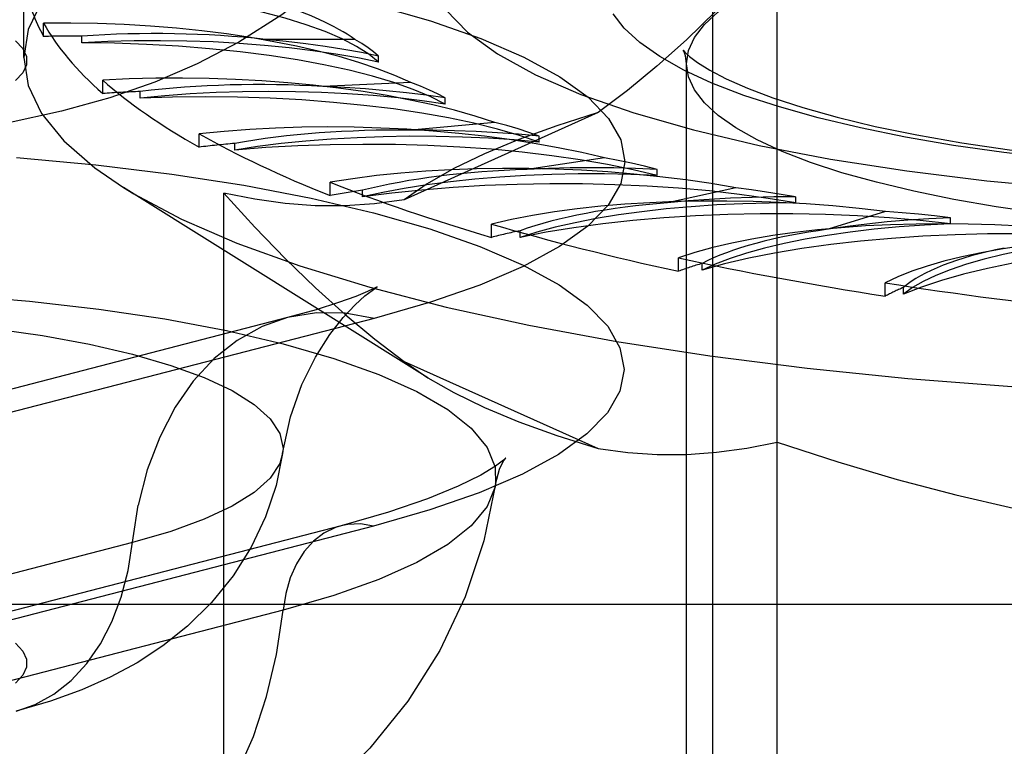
# Model space of a CAD drawing. Header units: inches. Extents: x 0 to 262, y 0 to 169.
# Tile 160 of 256: x 46.057 to 46.534, y 123.037 to 123.388. Entities that reach past the tile are written whole.
import ezdxf

# ---------------------------------------------------------------- set-up
doc = ezdxf.new("R2010")
doc.units = ezdxf.units.IN
doc.header["$LTSCALE"] = 14.384615
doc.header["$MEASUREMENT"] = 0
doc.linetypes.add('HIDDEN', pattern=[0.2, 0.1, -0.1])
doc.layers.add('DEFAULT_2', color=8, linetype='HIDDEN')

msp = doc.modelspace()

# ---------------------------------------------------------------- linework, layer by layer
at = {"layer": 'DEFAULT_2', "color": 8, "linetype": 'HIDDEN'}
for p, q in [((46.39267, 122.5041), (46.39267, 123.61588)), ((46.42384, 122.79153), (46.42384, 123.42389)), ((46.05941, 123.36984), (46.05941, 123.40854)), ((46.06903, 123.38008), (46.06903, 123.38651)), ((46.08749, 123.37702), (46.08749, 123.38024)), ((46.21962, 123.37866), (46.17643, 123.37866)), ((46.23096, 123.36759), (46.23096, 123.37052)), ((46.37992, 122.91414), (46.37992, 123.36688)), ((46.0976, 123.35248), (46.0976, 123.35891)), ((46.24667, 123.35785), (46.20414, 123.35591)), ((46.1157, 123.35025), (46.1157, 123.35347)), ((46.26331, 123.34742), (46.26331, 123.35034)), ((46.33729, 123.34325), (46.24341, 123.30116)), ((46.28728, 123.33857), (46.2467, 123.33475)), ((46.14425, 123.32659), (46.14425, 123.33302)), ((46.16143, 123.32516), (46.16143, 123.32838)), ((46.3087, 123.329), (46.3087, 123.33192)), ((46.34021, 123.32141), (46.30281, 123.31582)), ((46.36576, 123.3129), (46.36576, 123.31583)), ((46.20756, 123.30318), (46.20756, 123.30962)), ((46.25479, 123.21514), (46.10761, 123.30712)), ((46.15624, 122.91149), (46.15624, 123.30434)), ((46.2233, 123.3025), (46.2233, 123.30572)), ((46.40384, 123.30689), (46.37076, 123.2997)), ((46.43276, 123.29962), (46.43276, 123.30254)), ((46.47625, 123.29545), (46.44849, 123.28689)), ((46.50764, 123.28954), (46.50764, 123.29246)), ((46.28561, 123.28298), (46.28561, 123.28941)), ((46.29943, 123.28297), (46.29943, 123.28619)), ((46.37604, 123.26659), (46.37604, 123.27303)), ((46.38752, 123.26716), (46.38752, 123.27037)), ((46.47608, 123.25452), (46.47608, 123.26095)), ((46.48487, 123.25554), (46.48487, 123.25876)), ((46.18704, 123.24418), (45.95408, 123.18389)), ((46.22888, 123.24381), (45.99593, 123.18352)), ((46.24341, 123.22301), (46.25482, 123.21513)), ((46.24341, 123.22301), (46.33729, 123.18092)), ((46.21291, 123.14357), (45.97996, 123.08328)), ((46.22857, 123.14344), (45.99562, 123.08315)), ((46.11196, 123.13541), (45.87901, 123.07512)), ((45.10967, 123.10571), (49.25517, 123.10571)), ((46.18481, 123.10278), (45.95186, 123.04249))]:
    msp.add_line(p, q, dxfattribs=at)
for points in [[(46.28759, 123.55539), (46.28223, 123.52904), (46.27354, 123.50247), (46.26121, 123.47598), (46.24542, 123.45069), (46.22628, 123.4271), (46.20519, 123.40669), (46.18426, 123.39046), (46.16344, 123.37731), (46.14321, 123.3668), (46.12275, 123.35804), (46.10098, 123.35044), (46.0776, 123.3439), (46.05139, 123.33822), (46.02315, 123.33373), (45.9932, 123.33052), (45.96261, 123.32869), (45.9334, 123.32819), (45.90422, 123.32891), (45.87365, 123.33098), (45.84386, 123.33444), (45.81635, 123.33907), (45.79029, 123.34497)], [(46.69267, 123.53374), (46.64037, 123.53318), (46.58844, 123.5315), (46.53721, 123.52872), (46.48705, 123.52486), (46.43829, 123.51993), (46.39127, 123.51398), (46.34631, 123.50705), (46.30371, 123.49918), (46.26377, 123.49042), (46.22676, 123.48084), (46.19293, 123.47051), (46.16252, 123.45948), (46.13573, 123.44784), (46.11274, 123.43567), (46.09372, 123.42305), (46.07878, 123.41007), (46.06804, 123.39681), (46.06157, 123.38337), (46.05941, 123.36984)], [(46.37992, 123.36688), (46.38089, 123.37325), (46.38378, 123.37957), (46.3886, 123.38582), (46.39529, 123.39195), (46.40383, 123.39793), (46.41417, 123.40371), (46.42622, 123.40926), (46.43991, 123.41455), (46.45513, 123.41954), (46.47182, 123.4242), (46.48989, 123.42851), (46.50925, 123.43244), (46.52982, 123.43599), (46.55144, 123.4391), (46.57394, 123.44177), (46.59713, 123.44396), (46.6208, 123.44566), (46.64475, 123.44687), (46.66874, 123.44759), (46.69267, 123.44783)], [(46.42384, 123.42389), (46.40894, 123.40759), (46.39427, 123.39246), (46.37987, 123.37851), (46.36561, 123.36568), (46.35141, 123.35392), (46.33729, 123.34325)], [(46.05609, 123.42218), (46.0944, 123.41864), (46.13116, 123.41413), (46.16607, 123.40873), (46.19873, 123.40245), (46.22888, 123.39539), (46.25618, 123.38758), (46.28042, 123.37913), (46.30131, 123.3701), (46.31871, 123.36058), (46.33238, 123.35067), (46.34226, 123.34045), (46.34819, 123.33004), (46.35017, 123.31952), (46.34813, 123.30901), (46.34214, 123.29859), (46.33221, 123.28839), (46.31848, 123.27848), (46.301, 123.26896), (46.28007, 123.25994), (46.25607, 123.25157), (46.22888, 123.24381)], [(46.25517, 123.41497), (46.25729, 123.40387), (46.26357, 123.39288), (46.27402, 123.3821), (46.28847, 123.37164), (46.30684, 123.36159), (46.3289, 123.35206), (46.35449, 123.34314), (46.38331, 123.3349), (46.41513, 123.32744), (46.4496, 123.32082), (46.48644, 123.31511), (46.52524, 123.31035), (46.56567, 123.30661), (46.60731, 123.30391), (46.64958, 123.30229), (46.69267, 123.30174)], [(46.23096, 123.36759), (46.22625, 123.37151), (46.22039, 123.37529), (46.21337, 123.37895), (46.20524, 123.38245), (46.19606, 123.38578), (46.18589, 123.3889), (46.17479, 123.39181), (46.16283, 123.39448), (46.15009, 123.39689), (46.13665, 123.39903), (46.12258, 123.40089), (46.108, 123.40245), (46.09305, 123.4037), (46.07768, 123.40465)], [(46.55877, 123.32094), (46.5334, 123.32394), (46.50903, 123.32745), (46.48584, 123.33145), (46.46403, 123.33589), (46.44366, 123.34075), (46.42485, 123.346), (46.40769, 123.35162), (46.39226, 123.35758), (46.37867, 123.36384), (46.36703, 123.37037), (46.3574, 123.37711), (46.34986, 123.38402), (46.34444, 123.39106)], [(46.05537, 123.378), (46.05899, 123.3742), (46.06083, 123.37032), (46.06083, 123.36641), (46.05903, 123.36253), (46.05541, 123.35873)], [(46.23096, 123.36759), (46.22095, 123.36967), (46.21041, 123.37154), (46.19931, 123.37319), (46.18775, 123.37461), (46.1758, 123.37579), (46.16353, 123.37673), (46.15102, 123.37742), (46.13834, 123.37785), (46.12556, 123.37803), (46.11277, 123.37795), (46.1001, 123.37761), (46.08749, 123.37702)], [(46.26331, 123.34742), (46.25604, 123.35106), (46.24774, 123.35452), (46.23836, 123.35781), (46.22801, 123.3609), (46.21674, 123.36376), (46.20462, 123.36638), (46.19174, 123.36874), (46.17817, 123.37083), (46.16401, 123.37263), (46.14933, 123.37414), (46.13424, 123.37534), (46.11883, 123.37622), (46.10327, 123.37678), (46.08749, 123.37702)], [(46.23095, 123.37052), (46.22273, 123.37225), (46.21415, 123.37384), (46.2052, 123.37527), (46.1959, 123.37656), (46.18632, 123.37769), (46.17643, 123.37866)], [(46.23095, 123.37052), (46.22861, 123.3726), (46.22595, 123.37466), (46.22295, 123.37667), (46.21962, 123.37866)], [(46.37877, 123.37268), (46.37865, 123.37293), (46.37839, 123.37342), (46.37917, 123.37251), (46.38139, 123.37046), (46.38531, 123.36751), (46.39121, 123.36384), (46.3992, 123.35965), (46.4094, 123.35512), (46.42178, 123.35041), (46.43628, 123.34568), (46.45282, 123.34105), (46.47121, 123.33662), (46.49135, 123.33247), (46.51303, 123.32867), (46.53609, 123.32529), (46.56034, 123.32235), (46.58559, 123.3199), (46.61165, 123.31797), (46.63832, 123.31658), (46.66538, 123.31574), (46.69267, 123.31545)], [(46.37992, 123.36688), (46.37944, 123.37073), (46.37877, 123.37268)], [(46.05941, 123.36984), (46.06157, 123.3563), (46.06804, 123.34286), (46.07878, 123.3296), (46.09372, 123.31662), (46.10761, 123.30712)], [(46.69267, 123.28593), (46.66872, 123.28617), (46.64471, 123.28689), (46.62075, 123.2881), (46.59707, 123.28981), (46.57388, 123.292), (46.55137, 123.29467), (46.52976, 123.29778), (46.50919, 123.30133), (46.48984, 123.30526), (46.47178, 123.30958), (46.45509, 123.31424), (46.43987, 123.31922), (46.42618, 123.32451), (46.41414, 123.33006), (46.40381, 123.33585), (46.39527, 123.34183), (46.38858, 123.34796), (46.38377, 123.35421), (46.38088, 123.36053), (46.37992, 123.36688)], [(46.26329, 123.35034), (46.2596, 123.35229), (46.25559, 123.35419), (46.25129, 123.35604), (46.24667, 123.35785)], [(46.26331, 123.34742), (46.25205, 123.34902), (46.24042, 123.35038), (46.22839, 123.3515), (46.21605, 123.35238), (46.20349, 123.35301), (46.19077, 123.35338), (46.17799, 123.3535), (46.16521, 123.35336), (46.15251, 123.35296), (46.13997, 123.3523), (46.12771, 123.3514), (46.1157, 123.35025)], [(46.26329, 123.35034), (46.25404, 123.35168), (46.24453, 123.35285), (46.23474, 123.35387), (46.22473, 123.35471), (46.21453, 123.35539), (46.20414, 123.35591)], [(46.3087, 123.329), (46.2991, 123.33226), (46.2886, 123.3353), (46.27716, 123.33811), (46.26489, 123.34069), (46.25187, 123.343), (46.23819, 123.34504), (46.22391, 123.34678), (46.20915, 123.34823), (46.19399, 123.34937), (46.17853, 123.35019), (46.16286, 123.35069), (46.14709, 123.35087), (46.13139, 123.35073), (46.1157, 123.35025)], [(46.33729, 123.34325), (46.3172, 123.33694), (46.29885, 123.33034), (46.28222, 123.32342), (46.26739, 123.31623), (46.25446, 123.30882), (46.24341, 123.30116)], [(46.30868, 123.33193), (46.30374, 123.33368), (46.29852, 123.33537), (46.29304, 123.337), (46.28728, 123.33857)], [(46.30868, 123.33193), (46.29868, 123.33283), (46.28852, 123.33355), (46.2782, 123.33411), (46.26777, 123.3345), (46.25728, 123.33471), (46.2467, 123.33475)], [(46.3087, 123.329), (46.29654, 123.33007), (46.28418, 123.33089), (46.27157, 123.33145), (46.25883, 123.33176), (46.24604, 123.33182), (46.23327, 123.33161), (46.2206, 123.33115), (46.2081, 123.33044), (46.19586, 123.32948), (46.18395, 123.32827), (46.17249, 123.32683), (46.16143, 123.32516)], [(46.36576, 123.3129), (46.35412, 123.31568), (46.34174, 123.3182), (46.32858, 123.32046), (46.31478, 123.32244), (46.3004, 123.32414), (46.28556, 123.32553), (46.27033, 123.32661), (46.25482, 123.32737), (46.23913, 123.32781), (46.22335, 123.32792), (46.20758, 123.32771), (46.19193, 123.32718), (46.17657, 123.32633), (46.16143, 123.32516)], [(46.05596, 123.32161), (46.09423, 123.31808), (46.13096, 123.31358), (46.16582, 123.30818), (46.19846, 123.30191), (46.22857, 123.29485), (46.25585, 123.28706), (46.28006, 123.27861), (46.30093, 123.26959), (46.3183, 123.26008), (46.33196, 123.25018), (46.34183, 123.23998), (46.34775, 123.22957), (46.34973, 123.21907), (46.34769, 123.20856), (46.34171, 123.19816), (46.33179, 123.18797), (46.31808, 123.17807), (46.30062, 123.16856), (46.27971, 123.15954), (46.25574, 123.15119), (46.22857, 123.14344)], [(46.36574, 123.31583), (46.3597, 123.31733), (46.35342, 123.31876), (46.34693, 123.32012), (46.34021, 123.32141)], [(46.36574, 123.31583), (46.35528, 123.31626), (46.34479, 123.31653), (46.33426, 123.31661), (46.32373, 123.31652), (46.31325, 123.31626), (46.30281, 123.31582)], [(46.36576, 123.3129), (46.35307, 123.31341), (46.34034, 123.31366), (46.32754, 123.31365), (46.31479, 123.31338), (46.30216, 123.31286), (46.28972, 123.31209), (46.27755, 123.31106), (46.26573, 123.3098), (46.25432, 123.3083), (46.2434, 123.30658), (46.23307, 123.30465), (46.2233, 123.3025)], [(46.10761, 123.30712), (46.11274, 123.304), (46.13573, 123.29183), (46.16252, 123.28019), (46.19293, 123.26917), (46.22676, 123.25883), (46.26377, 123.24925), (46.30371, 123.2405), (46.34631, 123.23262), (46.39127, 123.22569), (46.43829, 123.21974), (46.48705, 123.21482), (46.53721, 123.21095), (46.58844, 123.20817), (46.64037, 123.2065), (46.69267, 123.20594)], [(46.15624, 123.30434), (46.17125, 123.28789), (46.18603, 123.27261), (46.20054, 123.25854), (46.21489, 123.24561), (46.22919, 123.23376), (46.24341, 123.22301)], [(46.24341, 123.30116), (46.22906, 123.29915), (46.21467, 123.29818), (46.20029, 123.29827), (46.18579, 123.29935), (46.1711, 123.30136), (46.15624, 123.30434)], [(46.43276, 123.29962), (46.41942, 123.30183), (46.40554, 123.30375), (46.39107, 123.30539), (46.37614, 123.30672), (46.36085, 123.30774), (46.3453, 123.30844), (46.32958, 123.30882), (46.31379, 123.30887), (46.29804, 123.3086), (46.28242, 123.30801), (46.26704, 123.30709), (46.25199, 123.30586), (46.23742, 123.30433), (46.2233, 123.3025)], [(46.43274, 123.30254), (46.42577, 123.30375), (46.41863, 123.30487), (46.41133, 123.30592), (46.40384, 123.30689)], [(46.43276, 123.29962), (46.41991, 123.29954), (46.40721, 123.29922), (46.39462, 123.29863), (46.38223, 123.2978), (46.37014, 123.29672), (46.35841, 123.29539), (46.34712, 123.29384), (46.33632, 123.29206), (46.32609, 123.29007), (46.31649, 123.28789), (46.30762, 123.28552), (46.29943, 123.28297)], [(46.43274, 123.30254), (46.42214, 123.3025), (46.41164, 123.30228), (46.4012, 123.3019), (46.39089, 123.30133), (46.38075, 123.3006), (46.37076, 123.2997)], [(46.50763, 123.29246), (46.49996, 123.29334), (46.49217, 123.29413), (46.48427, 123.29483), (46.47625, 123.29545)], [(46.50764, 123.28954), (46.49303, 123.29112), (46.47807, 123.29239), (46.46272, 123.29335), (46.44712, 123.29399), (46.43138, 123.29431), (46.41559, 123.2943), (46.39986, 123.29397), (46.38428, 123.29331), (46.36895, 123.29234), (46.35397, 123.29105), (46.33943, 123.28945), (46.32543, 123.28757), (46.31211, 123.28541), (46.29943, 123.28297)], [(46.50763, 123.29246), (46.49722, 123.29195), (46.48702, 123.29126), (46.477, 123.29041), (46.46722, 123.2894), (46.45773, 123.28822), (46.44849, 123.28689)], [(46.50764, 123.28954), (46.49505, 123.28889), (46.48276, 123.288), (46.47074, 123.28686), (46.45911, 123.28548), (46.44793, 123.28387), (46.43726, 123.28204), (46.42718, 123.28), (46.41774, 123.27777), (46.409, 123.27535), (46.40102, 123.27276), (46.39387, 123.27004), (46.38752, 123.26716)], [(46.58816, 123.28298), (46.5727, 123.28389), (46.55711, 123.28446), (46.54135, 123.28472), (46.52557, 123.28465), (46.50985, 123.28425), (46.49431, 123.28354), (46.47904, 123.2825), (46.46413, 123.28115), (46.44969, 123.2795), (46.4358, 123.27756), (46.42255, 123.27534), (46.41003, 123.27285), (46.39837, 123.27013), (46.38752, 123.26716)], [(46.58816, 123.28298), (46.57618, 123.28178), (46.56468, 123.28035), (46.55361, 123.27869), (46.54308, 123.27681), (46.53315, 123.27472), (46.52387, 123.27244), (46.51531, 123.26998), (46.50751, 123.26735), (46.50053, 123.26458), (46.49441, 123.26167), (46.48919, 123.25866), (46.48487, 123.25554)], [(46.67184, 123.28015), (46.65601, 123.28034), (46.64028, 123.28021), (46.62459, 123.27975), (46.60909, 123.27897), (46.59388, 123.27788), (46.57905, 123.27647), (46.56471, 123.27477), (46.55093, 123.27277), (46.53782, 123.2705), (46.52544, 123.26796), (46.51388, 123.26517), (46.50322, 123.26216), (46.49356, 123.25896), (46.48487, 123.25554)], [(45.68732, 123.23154), (45.71468, 123.23792), (45.74447, 123.24352), (45.77636, 123.24829), (45.81, 123.25216), (45.84502, 123.25511), (45.88103, 123.25709), (45.91765, 123.25808), (45.95447, 123.25808), (45.99109, 123.25709), (46.02711, 123.25511), (46.06213, 123.25216), (46.09577, 123.24829), (46.12765, 123.24352), (46.15744, 123.23792), (46.18481, 123.23154), (46.20945, 123.22446), (46.23109, 123.21675), (46.2495, 123.2085), (46.26448, 123.19979), (46.27585, 123.19073), (46.28351, 123.18141), (46.28736, 123.17193), (46.28759, 123.16374)], [(46.18464, 123.17849), (46.18846, 123.19623), (46.19395, 123.21179), (46.20051, 123.22511), (46.20744, 123.23597), (46.21398, 123.24427), (46.21976, 123.2504), (46.22444, 123.25464), (46.22786, 123.25733), (46.22978, 123.25866)], [(46.22978, 123.25866), (46.22993, 123.25876), (46.2304, 123.25905), (46.22906, 123.25835), (46.22566, 123.25677), (46.21995, 123.25443), (46.21172, 123.25146), (46.20081, 123.24799), (46.18704, 123.24418)], [(45.76016, 123.22647), (45.78096, 123.23128), (45.80371, 123.23546), (45.82813, 123.23895), (45.8539, 123.24171), (45.88071, 123.24371), (45.90821, 123.24492), (45.93606, 123.24533), (45.96391, 123.24492), (45.99142, 123.24371), (46.01822, 123.24171), (46.044, 123.23895), (46.06841, 123.23546), (46.09116, 123.23128), (46.11196, 123.22647), (46.13055, 123.22108), (46.14669, 123.2152), (46.16019, 123.20888), (46.17086, 123.20221), (46.17859, 123.19527), (46.18326, 123.18815), (46.18482, 123.18094), (46.18464, 123.17849)], [(46.18704, 123.24418), (46.1747, 123.23986), (46.16261, 123.23317), (46.15146, 123.22435), (46.14141, 123.21352), (46.1326, 123.20082), (46.12516, 123.18645), (46.11918, 123.17061), (46.11476, 123.15352)], [(46.22888, 123.24381), (46.21484, 123.2463), (46.201, 123.24647), (46.18704, 123.24418)], [(46.25482, 123.21513), (46.26739, 123.20794), (46.28222, 123.20075), (46.29885, 123.19383), (46.3172, 123.18723), (46.33729, 123.18092)], [(46.33729, 123.18092), (46.35154, 123.17893), (46.36582, 123.17795), (46.38011, 123.17802), (46.3945, 123.17907), (46.40909, 123.18104), (46.42384, 123.18397)], [(46.42384, 123.18397), (46.45308, 123.17445), (46.48187, 123.16595), (46.51015, 123.15848), (46.53811, 123.15202), (46.56598, 123.14657), (46.59367, 123.14212)], [(46.18464, 123.17849), (46.18142, 123.16298), (46.17632, 123.14781), (46.16939, 123.13318), (46.16071, 123.11938), (46.15029, 123.10646), (46.13869, 123.09504), (46.12672, 123.0855), (46.11426, 123.07736), (46.10129, 123.07039), (46.0875, 123.06429), (46.07237, 123.05882), (46.05577, 123.05401)], [(46.18464, 123.17849), (46.18326, 123.17373), (46.17859, 123.16661), (46.17086, 123.15968), (46.16019, 123.15301), (46.14669, 123.14669), (46.13055, 123.1408), (46.11196, 123.13541)], [(46.29238, 123.17618), (46.29137, 123.17525), (46.28753, 123.17237), (46.28044, 123.16806), (46.26954, 123.16263), (46.25468, 123.15652), (46.2359, 123.1501), (46.21291, 123.14357)], [(46.29098, 123.17405), (46.29161, 123.17509), (46.29251, 123.17631), (46.29238, 123.17618)], [(46.28759, 123.16374), (46.2895, 123.17095), (46.29098, 123.17405)], [(46.28759, 123.16374), (46.28192, 123.13623), (46.27293, 123.10929), (46.26062, 123.08325), (46.24524, 123.05879), (46.22687, 123.03609), (46.20669, 123.01635), (46.18631, 123.00026), (46.16592, 122.98709), (46.14618, 122.97657), (46.12619, 122.96775), (46.10468, 122.95997), (46.08183, 122.95332)], [(46.28759, 123.16374), (46.28736, 123.1624), (46.28351, 123.15292), (46.27585, 123.1436), (46.26448, 123.13453), (46.2495, 123.12583), (46.23109, 123.11757), (46.20945, 123.10986), (46.18481, 123.10278)], [(46.05577, 123.05401), (46.065, 123.05724), (46.07405, 123.06224), (46.0824, 123.06885), (46.08992, 123.07696), (46.09652, 123.08646), (46.10209, 123.09721), (46.10656, 123.10907), (46.10987, 123.12187), (46.11476, 123.15352)], [(46.21291, 123.14357), (46.21017, 123.14272), (46.20463, 123.14001), (46.19958, 123.13613), (46.19511, 123.13117), (46.19134, 123.12522), (46.18832, 123.11841), (46.18613, 123.11088), (46.18481, 123.10278)], [(46.22857, 123.14344), (46.22227, 123.14445), (46.21609, 123.14421), (46.21291, 123.14357)], [(46.08183, 122.95332), (46.08884, 122.9554), (46.10367, 122.9616), (46.11767, 122.97003), (46.1307, 122.9806), (46.14262, 122.9932), (46.1533, 123.0077), (46.16264, 123.02395), (46.17053, 123.04177), (46.1769, 123.06099), (46.18167, 123.0814), (46.18481, 123.10278)], [(46.05541, 123.08676), (46.05903, 123.08297), (46.06083, 123.07909), (46.06083, 123.07518), (46.05899, 123.0713), (46.05537, 123.0675)]]:
    msp.add_lwpolyline(points, dxfattribs=at)
for centre, major_axis, ratio, start_param, end_param in [((46.69267, 123.41497), (0.63326, 0), 0.317312, -3.083241, -2.96706), ((46.03957, 123.35241), (0.19814, 0), 0.317312, 0.430652, 0.777569), ((46.08372, 123.32383), (0.19814, -0.00224), 0.316387, 0.608756, 1.648607), ((46.69267, 123.41497), (0.63326, -0.00715), 0.316387, -2.963489, -2.788956), ((46.12313, 123.32935), (0.16429, 0), 0.317312, 1.240391, 1.789438), ((46.08372, 123.31738), (0.19814, 0), 0.317312, 1.551758, 1.645036), ((46.14638, 123.29768), (0.19814, -0.0044), 0.313645, 0.786678, 1.826529), ((46.69267, 123.41497), (0.63325, -0.01405), 0.313645, -2.785567, -2.611034), ((46.17864, 123.30481), (0.16429, -0.00185), 0.316387, 1.418495, 1.967542), ((46.14638, 123.29122), (0.19814, -0.00224), 0.316387, 1.729862, 1.82314), ((46.22564, 123.27473), (0.19813, -0.00641), 0.309183, 0.96425, 2.004101), ((46.69267, 123.41497), (0.63323, -0.02048), 0.309183, -2.607995, -2.433462), ((46.24977, 123.28314), (0.16429, -0.00365), 0.313645, 1.596416, 2.145463), ((46.22564, 123.26827), (0.19814, -0.0044), 0.313645, 1.907783, 2.001062), ((46.31909, 123.2557), (0.19813, -0.0082), 0.303155, 1.141337, 2.181188), ((46.33435, 123.265), (0.16428, -0.00531), 0.309183, 1.773988, 2.323036), ((46.69267, 123.41497), (0.63321, -0.02622), 0.303155, -2.430908, -2.256375), ((46.31909, 123.24924), (0.19813, -0.00641), 0.309183, 2.085356, 2.178634), ((46.42389, 123.24115), (0.19812, -0.00973), 0.295767, 1.317842, 2.357693), ((46.42982, 123.25093), (0.16428, -0.0068), 0.303155, 1.951075, 2.500123), ((46.53685, 123.23154), (0.19812, -0.01094), 0.287262, 1.493713, 2.533564), ((46.69267, 123.41497), (0.63319, -0.0311), 0.295767, -2.254403, -2.07987), ((46.42389, 123.23469), (0.19813, -0.0082), 0.303155, 2.262443, 2.355721), ((46.53328, 123.24137), (0.16427, -0.00807), 0.295767, 2.127581, 2.676628), ((46.65455, 123.22714), (0.19812, -0.0118), 0.277915, 1.66894, 2.708791), ((46.64158, 123.23661), (0.16427, -0.00907), 0.287262, 2.303451, 2.852499), ((46.69267, 123.41497), (0.63318, -0.03497), 0.287262, -2.078532, -1.903999), ((46.53685, 123.22508), (0.19812, -0.00973), 0.295767, 2.438948, 2.532226), ((46.69267, 123.41497), (0.63317, -0.03773), 0.277915, -1.903305, -1.728772), ((46.65455, 123.22069), (0.19812, -0.01094), 0.287262, 2.614819, 2.708097)]:
    msp.add_ellipse(centre, major_axis=major_axis, ratio=ratio, start_param=start_param, end_param=end_param, dxfattribs=at)

doc.saveas('drawing.dxf')
